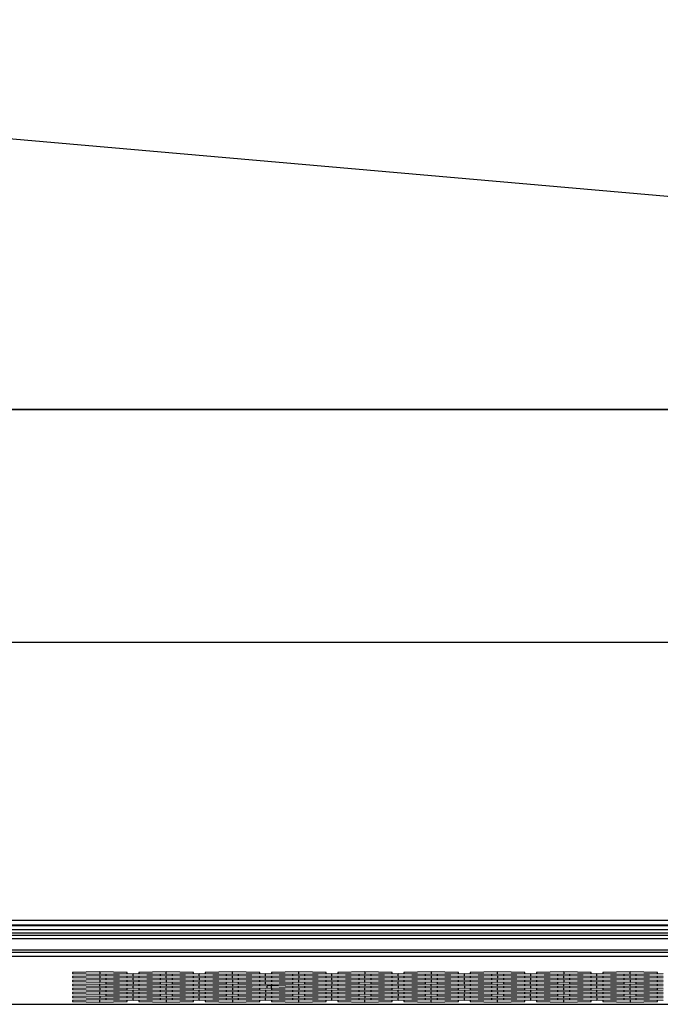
# Model space of a CAD drawing. Header units: millimetres. Extents: x -380.3 to -282.2, y 219.2 to 245.7.
# Tile 35 of 44: x -316.2 to -310.7, y 228.7 to 237.1. Entities that reach past the tile are written whole.
import ezdxf

# ---------------------------------------------------------------- set-up
doc = ezdxf.new("R2010")
doc.units = ezdxf.units.MM

# ---------------------------------------------------------------- blocks, each defined once
blk = doc.blocks.new('Rohrbuegel-kurz_1', base_point=(-4943.71, 3476.23))
at = {"color": 7, "linetype": 'Continuous'}
for p, q in [((-4943.71, 3506.19), (-4326.28, 3506.19)), ((-4943.71, 3476.26), (-4326.27, 3476.36))]:
    blk.add_line(p, q, dxfattribs=at)
blk = doc.blocks.new('Tragblech', base_point=(-4943.63, 3506.23))
at = {"color": 7, "linetype": 'Continuous'}
for p, q in [((-4918.41, 3556.21), (-4488.19, 3518.55)), ((-4877.63, 3506.23), (-4483.63, 3506.23))]:
    blk.add_line(p, q, dxfattribs=at)
blk = doc.blocks.new('Rohrbuegel-kurz-geschw_', base_point=(-5659.13, 3437.73))
for name, p in [('Tragblech', (-4943.63, 3506.23)), ('Rohrbuegel-kurz_1', (-4943.71, 3476.23))]:
    blk.add_blockref(name, p)
blk = doc.blocks.new('Haltebuegel-kurz', base_point=(-5659.13, 3437.73))
blk.add_blockref('Rohrbuegel-kurz-geschw_', (-5659.13, 3437.73))
blk = doc.blocks.new('Gehaeusedeckel-oben__35', base_point=(-5589.13, 3364.68))
at = {"color": 7, "linetype": 'Continuous'}
for p, q in [((-4366.11, 3435.96), (-5571.14, 3435.96)), ((-4732.63, 3433.98), (-4736.13, 3433.91)), ((-4736.13, 3433.91), (-4736.13, 3433.76)), ((-4732.63, 3433.98), (-4732.63, 3433.69)), ((-4729.13, 3433.91), (-4732.63, 3433.98)), ((-4729.13, 3433.76), (-4729.13, 3433.91)), ((-4724.13, 3433.98), (-4727.63, 3433.91)), ((-4727.63, 3433.91), (-4727.63, 3433.76)), ((-4724.13, 3433.69), (-4724.13, 3433.98)), ((-4720.63, 3433.91), (-4724.13, 3433.98)), ((-4720.63, 3433.76), (-4720.63, 3433.91)), ((-4715.63, 3433.98), (-4719.13, 3433.91)), ((-4719.13, 3433.91), (-4719.13, 3433.76)), ((-4712.13, 3433.91), (-4715.63, 3433.98)), ((-4715.63, 3433.69), (-4715.63, 3433.98)), ((-4712.13, 3433.76), (-4712.13, 3433.91)), ((-4707.13, 3433.98), (-4710.63, 3433.91)), ((-4710.63, 3433.91), (-4710.63, 3433.76)), ((-4707.13, 3433.69), (-4707.13, 3433.98)), ((-4703.63, 3433.91), (-4707.13, 3433.98)), ((-4703.63, 3433.76), (-4703.63, 3433.91)), ((-4698.63, 3433.98), (-4702.13, 3433.91)), ((-4702.13, 3433.91), (-4702.13, 3433.76)), ((-4698.63, 3433.98), (-4698.63, 3433.69)), ((-4695.13, 3433.91), (-4698.63, 3433.98)), ((-4695.13, 3433.76), (-4695.13, 3433.91)), ((-4690.13, 3433.98), (-4693.63, 3433.91)), ((-4693.63, 3433.91), (-4693.63, 3433.76)), ((-4686.63, 3433.91), (-4690.13, 3433.98)), ((-4690.13, 3433.98), (-4690.13, 3433.69)), ((-4686.63, 3433.76), (-4686.63, 3433.91)), ((-4681.63, 3433.98), (-4685.13, 3433.91)), ((-4685.13, 3433.91), (-4685.13, 3433.76)), ((-4681.63, 3433.69), (-4681.63, 3433.98)), ((-4678.13, 3433.91), (-4681.63, 3433.98)), ((-4678.13, 3433.76), (-4678.13, 3433.91)), ((-4673.13, 3433.98), (-4676.63, 3433.91)), ((-4676.63, 3433.91), (-4676.63, 3433.76)), ((-4673.13, 3433.98), (-4673.13, 3433.69)), ((-4669.63, 3433.91), (-4673.13, 3433.98)), ((-4669.63, 3433.76), (-4669.63, 3433.91)), ((-4664.63, 3433.98), (-4668.13, 3433.91)), ((-4668.13, 3433.91), (-4668.13, 3433.76)), ((-4664.63, 3433.69), (-4664.63, 3433.98)), ((-4661.13, 3433.91), (-4664.63, 3433.98)), ((-4661.13, 3433.76), (-4661.13, 3433.91)), ((-4736.13, 3433.76), (-4732.63, 3433.69)), ((-4732.63, 3433.46), (-4736.13, 3433.39)), ((-4736.13, 3433.39), (-4736.13, 3433.25)), ((-4736.13, 3433.25), (-4732.63, 3433.18)), ((-4732.63, 3432.95), (-4736.13, 3432.88)), ((-4736.13, 3432.88), (-4736.13, 3432.74)), ((-4736.13, 3432.74), (-4732.63, 3432.67)), ((-4732.63, 3433.69), (-4729.13, 3433.76)), ((-4729.13, 3433.39), (-4732.63, 3433.46)), ((-4732.63, 3433.46), (-4732.63, 3433.18)), ((-4732.63, 3433.18), (-4729.13, 3433.25)), ((-4729.13, 3432.88), (-4732.63, 3432.95)), ((-4732.63, 3432.95), (-4732.63, 3432.67)), ((-4732.63, 3432.67), (-4729.13, 3432.74)), ((-4728.38, 3433.72), (-4731.88, 3433.65)), ((-4731.88, 3433.65), (-4731.88, 3433.51)), ((-4731.88, 3433.51), (-4728.38, 3433.44)), ((-4728.38, 3433.21), (-4731.88, 3433.14)), ((-4731.88, 3433.14), (-4731.88, 3432.99)), ((-4731.88, 3432.99), (-4728.38, 3432.92)), ((-4728.38, 3432.69), (-4731.88, 3432.62)), ((-4731.88, 3432.62), (-4731.88, 3432.48)), ((-4729.13, 3433.25), (-4729.13, 3433.39)), ((-4729.13, 3432.74), (-4729.13, 3432.88)), ((-4728.38, 3433.44), (-4728.38, 3433.72)), ((-4724.88, 3433.65), (-4728.38, 3433.72)), ((-4728.38, 3433.44), (-4724.88, 3433.51)), ((-4728.38, 3432.92), (-4728.38, 3433.21)), ((-4724.88, 3433.14), (-4728.38, 3433.21)), ((-4728.38, 3432.92), (-4724.88, 3432.99)), ((-4728.38, 3432.69), (-4728.38, 3432.41)), ((-4724.88, 3432.62), (-4728.38, 3432.69)), ((-4727.63, 3433.76), (-4724.13, 3433.69)), ((-4724.13, 3433.46), (-4727.63, 3433.39)), ((-4727.63, 3433.39), (-4727.63, 3433.25)), ((-4727.63, 3433.25), (-4724.13, 3433.18)), ((-4724.13, 3432.95), (-4727.63, 3432.88)), ((-4727.63, 3432.88), (-4727.63, 3432.74)), ((-4727.63, 3432.74), (-4724.13, 3432.67)), ((-4724.88, 3433.51), (-4724.88, 3433.65)), ((-4724.88, 3432.99), (-4724.88, 3433.14)), ((-4724.88, 3432.48), (-4724.88, 3432.62)), ((-4724.13, 3433.69), (-4720.63, 3433.76)), ((-4720.63, 3433.39), (-4724.13, 3433.46)), ((-4724.13, 3433.18), (-4724.13, 3433.46)), ((-4724.13, 3433.18), (-4720.63, 3433.25)), ((-4724.13, 3432.95), (-4724.13, 3432.67)), ((-4720.63, 3432.88), (-4724.13, 3432.95)), ((-4724.13, 3432.67), (-4720.63, 3432.74)), ((-4719.88, 3433.72), (-4723.38, 3433.65)), ((-4723.38, 3433.65), (-4723.38, 3433.51)), ((-4723.38, 3433.51), (-4719.88, 3433.44)), ((-4719.88, 3433.21), (-4723.38, 3433.13)), ((-4723.38, 3433.13), (-4723.38, 3432.99)), ((-4723.38, 3432.99), (-4719.88, 3432.92)), ((-4719.88, 3432.69), (-4723.38, 3432.62)), ((-4723.38, 3432.62), (-4723.38, 3432.48)), ((-4720.63, 3433.25), (-4720.63, 3433.39)), ((-4720.63, 3432.74), (-4720.63, 3432.88)), ((-4716.38, 3433.65), (-4719.88, 3433.72)), ((-4719.88, 3433.44), (-4719.88, 3433.72)), ((-4719.88, 3433.44), (-4716.38, 3433.51)), ((-4716.38, 3433.13), (-4719.88, 3433.21)), ((-4719.88, 3433.21), (-4719.88, 3432.92)), ((-4719.88, 3432.92), (-4716.38, 3432.99)), ((-4719.88, 3432.41), (-4719.88, 3432.69)), ((-4716.38, 3432.62), (-4719.88, 3432.69)), ((-4719.13, 3433.76), (-4715.63, 3433.69)), ((-4715.63, 3433.46), (-4719.13, 3433.39)), ((-4719.13, 3433.39), (-4719.13, 3433.25)), ((-4719.13, 3433.25), (-4715.63, 3433.18)), ((-4715.63, 3432.95), (-4719.13, 3432.88)), ((-4719.13, 3432.88), (-4719.13, 3432.74)), ((-4719.13, 3432.74), (-4715.63, 3432.67)), ((-4716.38, 3433.51), (-4716.38, 3433.65)), ((-4716.38, 3432.99), (-4716.38, 3433.13)), ((-4716.38, 3432.48), (-4716.38, 3432.62)), ((-4715.63, 3433.69), (-4712.13, 3433.76)), ((-4712.13, 3433.39), (-4715.63, 3433.46)), ((-4715.63, 3433.18), (-4715.63, 3433.46)), ((-4715.63, 3433.18), (-4712.13, 3433.25)), ((-4715.63, 3432.95), (-4715.63, 3432.67)), ((-4712.13, 3432.88), (-4715.63, 3432.95)), ((-4715.63, 3432.67), (-4712.13, 3432.74)), ((-4711.38, 3433.72), (-4714.88, 3433.65)), ((-4714.88, 3433.65), (-4714.88, 3433.51)), ((-4714.88, 3433.51), (-4711.38, 3433.44)), ((-4711.38, 3433.21), (-4714.88, 3433.13)), ((-4714.88, 3433.13), (-4714.88, 3432.99)), ((-4714.88, 3432.99), (-4711.38, 3432.92)), ((-4711.38, 3432.69), (-4714.88, 3432.62)), ((-4714.88, 3432.62), (-4714.88, 3432.48)), ((-4712.13, 3433.25), (-4712.13, 3433.39)), ((-4712.13, 3432.74), (-4712.13, 3432.88)), ((-4707.88, 3433.65), (-4711.38, 3433.72)), ((-4711.38, 3433.44), (-4711.38, 3433.72)), ((-4711.38, 3433.44), (-4707.88, 3433.51)), ((-4711.38, 3432.92), (-4711.38, 3433.21)), ((-4707.88, 3433.13), (-4711.38, 3433.21)), ((-4711.38, 3432.92), (-4707.88, 3432.99)), ((-4707.88, 3432.62), (-4711.38, 3432.69)), ((-4711.38, 3432.41), (-4711.38, 3432.69)), ((-4710.63, 3433.76), (-4707.13, 3433.69)), ((-4707.13, 3433.46), (-4710.63, 3433.39)), ((-4710.63, 3433.39), (-4710.63, 3433.25)), ((-4710.63, 3433.25), (-4707.13, 3433.18)), ((-4707.13, 3432.95), (-4710.63, 3432.88)), ((-4710.63, 3432.88), (-4710.63, 3432.74)), ((-4710.63, 3432.74), (-4707.13, 3432.67)), ((-4707.88, 3433.51), (-4707.88, 3433.65)), ((-4707.88, 3432.99), (-4707.88, 3433.13)), ((-4707.88, 3432.48), (-4707.88, 3432.62)), ((-4707.13, 3433.69), (-4703.63, 3433.76)), ((-4707.13, 3433.46), (-4707.13, 3433.18)), ((-4703.63, 3433.39), (-4707.13, 3433.46)), ((-4707.13, 3433.18), (-4703.63, 3433.25)), ((-4703.63, 3432.88), (-4707.13, 3432.95)), ((-4707.13, 3432.67), (-4707.13, 3432.95)), ((-4707.13, 3432.67), (-4703.63, 3432.74)), ((-4702.88, 3433.72), (-4706.38, 3433.65)), ((-4706.38, 3433.65), (-4706.38, 3433.51)), ((-4706.38, 3433.51), (-4702.88, 3433.44)), ((-4702.88, 3433.21), (-4706.38, 3433.13)), ((-4706.38, 3433.13), (-4706.38, 3432.99)), ((-4706.38, 3432.99), (-4702.88, 3432.92)), ((-4702.88, 3432.69), (-4706.38, 3432.62)), ((-4706.38, 3432.62), (-4706.38, 3432.48)), ((-4703.63, 3433.25), (-4703.63, 3433.39)), ((-4703.63, 3432.74), (-4703.63, 3432.88)), ((-4702.88, 3433.44), (-4702.88, 3433.72)), ((-4699.38, 3433.65), (-4702.88, 3433.72)), ((-4702.88, 3433.44), (-4699.38, 3433.51)), ((-4702.88, 3432.92), (-4702.88, 3433.21)), ((-4699.38, 3433.13), (-4702.88, 3433.21)), ((-4702.88, 3432.92), (-4699.38, 3432.99)), ((-4702.88, 3432.69), (-4702.88, 3432.41)), ((-4699.38, 3432.62), (-4702.88, 3432.69)), ((-4702.13, 3433.76), (-4698.63, 3433.69)), ((-4698.63, 3433.46), (-4702.13, 3433.39)), ((-4702.13, 3433.39), (-4702.13, 3433.25)), ((-4702.13, 3433.25), (-4698.63, 3433.18)), ((-4698.63, 3432.95), (-4702.13, 3432.88)), ((-4702.13, 3432.88), (-4702.13, 3432.74)), ((-4702.13, 3432.74), (-4698.63, 3432.67)), ((-4699.38, 3433.51), (-4699.38, 3433.65)), ((-4699.38, 3432.99), (-4699.38, 3433.13)), ((-4699.38, 3432.48), (-4699.38, 3432.62)), ((-4698.63, 3433.69), (-4695.13, 3433.76)), ((-4698.63, 3433.18), (-4698.63, 3433.46)), ((-4695.13, 3433.39), (-4698.63, 3433.46)), ((-4698.63, 3433.18), (-4695.13, 3433.25)), ((-4698.63, 3432.67), (-4698.63, 3432.95)), ((-4695.13, 3432.88), (-4698.63, 3432.95)), ((-4698.63, 3432.67), (-4695.13, 3432.74)), ((-4694.38, 3433.72), (-4697.88, 3433.65)), ((-4697.88, 3433.65), (-4697.88, 3433.51)), ((-4697.88, 3433.51), (-4694.38, 3433.44)), ((-4694.38, 3433.21), (-4697.88, 3433.13)), ((-4697.88, 3433.13), (-4697.88, 3432.99)), ((-4697.88, 3432.99), (-4694.38, 3432.92)), ((-4694.38, 3432.69), (-4697.88, 3432.62)), ((-4697.88, 3432.62), (-4697.88, 3432.48)), ((-4695.13, 3433.25), (-4695.13, 3433.39)), ((-4695.13, 3432.74), (-4695.13, 3432.88)), ((-4690.88, 3433.65), (-4694.38, 3433.72)), ((-4694.38, 3433.44), (-4694.38, 3433.72)), ((-4694.38, 3433.44), (-4690.88, 3433.51)), ((-4694.38, 3433.21), (-4694.38, 3432.92)), ((-4690.88, 3433.13), (-4694.38, 3433.21)), ((-4694.38, 3432.92), (-4690.88, 3432.99)), ((-4694.38, 3432.41), (-4694.38, 3432.69)), ((-4690.88, 3432.62), (-4694.38, 3432.69)), ((-4693.63, 3433.76), (-4690.13, 3433.69)), ((-4690.13, 3433.46), (-4693.63, 3433.39)), ((-4693.63, 3433.39), (-4693.63, 3433.25)), ((-4693.63, 3433.25), (-4690.13, 3433.18)), ((-4690.13, 3432.95), (-4693.63, 3432.88)), ((-4693.63, 3432.88), (-4693.63, 3432.74)), ((-4693.63, 3432.74), (-4690.13, 3432.67)), ((-4690.88, 3433.51), (-4690.88, 3433.65)), ((-4690.88, 3432.99), (-4690.88, 3433.13)), ((-4690.88, 3432.48), (-4690.88, 3432.62)), ((-4690.13, 3433.69), (-4686.63, 3433.76)), ((-4686.63, 3433.39), (-4690.13, 3433.46)), ((-4690.13, 3433.46), (-4690.13, 3433.18)), ((-4690.13, 3433.18), (-4686.63, 3433.25)), ((-4686.63, 3432.88), (-4690.13, 3432.95)), ((-4690.13, 3432.95), (-4690.13, 3432.67)), ((-4690.13, 3432.67), (-4686.63, 3432.74)), ((-4685.88, 3433.72), (-4689.38, 3433.65)), ((-4689.38, 3433.65), (-4689.38, 3433.51)), ((-4689.38, 3433.51), (-4685.88, 3433.44)), ((-4685.88, 3433.21), (-4689.38, 3433.13)), ((-4689.38, 3433.13), (-4689.38, 3432.99)), ((-4689.38, 3432.99), (-4685.88, 3432.92)), ((-4685.88, 3432.69), (-4689.38, 3432.62)), ((-4689.38, 3432.62), (-4689.38, 3432.48)), ((-4686.63, 3433.25), (-4686.63, 3433.39)), ((-4686.63, 3432.74), (-4686.63, 3432.88)), ((-4685.88, 3433.44), (-4685.88, 3433.72)), ((-4682.38, 3433.65), (-4685.88, 3433.72)), ((-4685.88, 3433.44), (-4682.38, 3433.51)), ((-4682.38, 3433.13), (-4685.88, 3433.21)), ((-4685.88, 3432.92), (-4685.88, 3433.21)), ((-4685.88, 3432.92), (-4682.38, 3432.99)), ((-4682.38, 3432.62), (-4685.88, 3432.69)), ((-4685.88, 3432.41), (-4685.88, 3432.69)), ((-4685.13, 3433.76), (-4681.63, 3433.69)), ((-4681.63, 3433.46), (-4685.13, 3433.39)), ((-4685.13, 3433.39), (-4685.13, 3433.25)), ((-4685.13, 3433.25), (-4681.63, 3433.18)), ((-4681.63, 3432.95), (-4685.13, 3432.88)), ((-4685.13, 3432.88), (-4685.13, 3432.74)), ((-4685.13, 3432.74), (-4681.63, 3432.67)), ((-4682.38, 3433.51), (-4682.38, 3433.65)), ((-4682.38, 3432.99), (-4682.38, 3433.13)), ((-4682.38, 3432.48), (-4682.38, 3432.62)), ((-4681.63, 3433.69), (-4678.13, 3433.76)), ((-4681.63, 3433.46), (-4681.63, 3433.18)), ((-4678.13, 3433.39), (-4681.63, 3433.46)), ((-4681.63, 3433.18), (-4678.13, 3433.25)), ((-4678.13, 3432.88), (-4681.63, 3432.95)), ((-4681.63, 3432.67), (-4681.63, 3432.95)), ((-4681.63, 3432.67), (-4678.13, 3432.74)), ((-4677.38, 3433.72), (-4680.88, 3433.65)), ((-4680.88, 3433.65), (-4680.88, 3433.51)), ((-4680.88, 3433.51), (-4677.38, 3433.44)), ((-4677.38, 3433.21), (-4680.88, 3433.13)), ((-4680.88, 3433.13), (-4680.88, 3432.99)), ((-4680.88, 3432.99), (-4677.38, 3432.92)), ((-4677.38, 3432.69), (-4680.88, 3432.62)), ((-4680.88, 3432.62), (-4680.88, 3432.48)), ((-4678.13, 3433.25), (-4678.13, 3433.39)), ((-4678.13, 3432.74), (-4678.13, 3432.88)), ((-4677.38, 3433.72), (-4677.38, 3433.44)), ((-4673.88, 3433.65), (-4677.38, 3433.72)), ((-4677.38, 3433.44), (-4673.88, 3433.51)), ((-4677.38, 3433.21), (-4677.38, 3432.92)), ((-4673.88, 3433.13), (-4677.38, 3433.21)), ((-4677.38, 3432.92), (-4673.88, 3432.99)), ((-4677.38, 3432.41), (-4677.38, 3432.69)), ((-4673.88, 3432.62), (-4677.38, 3432.69)), ((-4676.63, 3433.76), (-4673.13, 3433.69)), ((-4673.13, 3433.46), (-4676.63, 3433.39)), ((-4676.63, 3433.39), (-4676.63, 3433.25)), ((-4676.63, 3433.25), (-4673.13, 3433.18)), ((-4673.13, 3432.95), (-4676.63, 3432.88)), ((-4676.63, 3432.88), (-4676.63, 3432.74)), ((-4676.63, 3432.74), (-4673.13, 3432.67)), ((-4673.88, 3433.51), (-4673.88, 3433.65)), ((-4673.88, 3432.99), (-4673.88, 3433.13)), ((-4673.88, 3432.48), (-4673.88, 3432.62)), ((-4673.13, 3433.69), (-4669.63, 3433.76)), ((-4669.63, 3433.39), (-4673.13, 3433.46)), ((-4673.13, 3433.18), (-4673.13, 3433.46)), ((-4673.13, 3433.18), (-4669.63, 3433.25)), ((-4673.13, 3432.95), (-4673.13, 3432.67)), ((-4669.63, 3432.88), (-4673.13, 3432.95)), ((-4673.13, 3432.67), (-4669.63, 3432.74)), ((-4668.88, 3433.72), (-4672.38, 3433.65)), ((-4672.38, 3433.65), (-4672.38, 3433.51)), ((-4672.38, 3433.51), (-4668.88, 3433.44)), ((-4668.88, 3433.21), (-4672.38, 3433.13)), ((-4672.38, 3433.13), (-4672.38, 3432.99)), ((-4672.38, 3432.99), (-4668.88, 3432.92)), ((-4668.88, 3432.69), (-4672.38, 3432.62)), ((-4672.38, 3432.62), (-4672.38, 3432.48)), ((-4669.63, 3433.25), (-4669.63, 3433.39)), ((-4669.63, 3432.74), (-4669.63, 3432.88)), ((-4665.38, 3433.65), (-4668.88, 3433.72)), ((-4668.88, 3433.44), (-4668.88, 3433.72)), ((-4668.88, 3433.44), (-4665.38, 3433.51)), ((-4668.88, 3432.92), (-4668.88, 3433.21)), ((-4665.38, 3433.13), (-4668.88, 3433.21)), ((-4668.88, 3432.92), (-4665.38, 3432.99)), ((-4668.88, 3432.41), (-4668.88, 3432.69)), ((-4665.38, 3432.62), (-4668.88, 3432.69)), ((-4668.13, 3433.76), (-4664.63, 3433.69)), ((-4664.63, 3433.46), (-4668.13, 3433.39)), ((-4668.13, 3433.39), (-4668.13, 3433.25)), ((-4668.13, 3433.25), (-4664.63, 3433.18)), ((-4664.63, 3432.95), (-4668.13, 3432.88)), ((-4668.13, 3432.88), (-4668.13, 3432.74)), ((-4668.13, 3432.74), (-4664.63, 3432.67)), ((-4665.38, 3433.51), (-4665.38, 3433.65)), ((-4665.38, 3432.99), (-4665.38, 3433.13)), ((-4665.38, 3432.48), (-4665.38, 3432.62)), ((-4664.63, 3433.69), (-4661.13, 3433.76)), ((-4661.13, 3433.39), (-4664.63, 3433.46)), ((-4664.63, 3433.18), (-4664.63, 3433.46)), ((-4664.63, 3433.18), (-4661.13, 3433.25)), ((-4661.13, 3432.88), (-4664.63, 3432.95)), ((-4664.63, 3432.95), (-4664.63, 3432.67)), ((-4664.63, 3432.67), (-4661.13, 3432.74)), ((-4660.38, 3433.72), (-4663.88, 3433.65)), ((-4663.88, 3433.65), (-4663.88, 3433.51)), ((-4663.88, 3433.51), (-4660.38, 3433.44)), ((-4660.38, 3433.21), (-4663.88, 3433.13)), ((-4663.88, 3433.13), (-4663.88, 3432.99)), ((-4663.88, 3432.99), (-4660.38, 3432.92)), ((-4660.38, 3432.69), (-4663.88, 3432.62)), ((-4663.88, 3432.62), (-4663.88, 3432.48)), ((-4661.13, 3433.25), (-4661.13, 3433.39)), ((-4661.13, 3432.74), (-4661.13, 3432.88)), ((-4732.63, 3432.43), (-4736.13, 3432.36)), ((-4736.13, 3432.36), (-4736.13, 3432.22)), ((-4736.13, 3432.22), (-4732.63, 3432.15)), ((-4732.63, 3431.92), (-4736.13, 3431.85)), ((-4736.13, 3431.85), (-4736.13, 3431.71)), ((-4736.13, 3431.71), (-4732.63, 3431.64)), ((-4732.63, 3431.41), (-4736.13, 3431.34)), ((-4736.13, 3431.34), (-4736.13, 3431.2)), ((-4729.13, 3432.36), (-4732.63, 3432.43)), ((-4732.63, 3432.15), (-4732.63, 3432.43)), ((-4732.63, 3432.15), (-4729.13, 3432.22)), ((-4729.13, 3431.85), (-4732.63, 3431.92)), ((-4732.63, 3431.92), (-4732.63, 3431.64)), ((-4732.63, 3431.64), (-4729.13, 3431.71)), ((-4729.13, 3431.34), (-4732.63, 3431.41)), ((-4732.63, 3431.13), (-4732.63, 3431.41)), ((-4731.88, 3432.48), (-4728.38, 3432.41)), ((-4728.38, 3432.18), (-4731.88, 3432.11)), ((-4731.88, 3432.11), (-4731.88, 3431.97)), ((-4731.88, 3431.97), (-4728.38, 3431.9)), ((-4728.38, 3431.66), (-4731.88, 3431.59)), ((-4731.88, 3431.59), (-4731.88, 3431.45)), ((-4731.88, 3431.45), (-4728.38, 3431.38)), ((-4729.13, 3432.22), (-4729.13, 3432.36)), ((-4729.13, 3431.71), (-4729.13, 3431.85)), ((-4729.13, 3431.2), (-4729.13, 3431.34)), ((-4728.38, 3432.41), (-4724.88, 3432.48)), ((-4728.38, 3431.9), (-4728.38, 3432.18)), ((-4724.88, 3432.11), (-4728.38, 3432.18)), ((-4728.38, 3431.9), (-4724.88, 3431.97)), ((-4728.38, 3431.38), (-4728.38, 3431.66)), ((-4724.88, 3431.59), (-4728.38, 3431.66)), ((-4728.38, 3431.38), (-4724.88, 3431.45)), ((-4724.13, 3432.43), (-4727.63, 3432.36)), ((-4727.63, 3432.36), (-4727.63, 3432.22)), ((-4727.63, 3432.22), (-4724.13, 3432.15)), ((-4724.13, 3431.92), (-4727.63, 3431.85)), ((-4727.63, 3431.85), (-4727.63, 3431.71)), ((-4727.63, 3431.71), (-4724.13, 3431.64)), ((-4724.13, 3431.41), (-4727.63, 3431.34)), ((-4727.63, 3431.34), (-4727.63, 3431.2)), ((-4724.88, 3431.97), (-4724.88, 3432.11)), ((-4724.88, 3431.45), (-4724.88, 3431.59)), ((-4724.13, 3432.43), (-4724.13, 3432.15)), ((-4720.63, 3432.36), (-4724.13, 3432.43)), ((-4724.13, 3432.15), (-4720.63, 3432.22)), ((-4724.13, 3431.64), (-4724.13, 3431.92)), ((-4720.63, 3431.85), (-4724.13, 3431.92)), ((-4724.13, 3431.64), (-4720.63, 3431.71)), ((-4724.13, 3431.12), (-4724.13, 3431.41)), ((-4720.63, 3431.34), (-4724.13, 3431.41)), ((-4723.38, 3432.48), (-4719.88, 3432.41)), ((-4719.88, 3432.18), (-4723.38, 3432.11)), ((-4723.38, 3432.11), (-4723.38, 3431.97)), ((-4723.38, 3431.97), (-4719.88, 3431.9)), ((-4719.88, 3431.66), (-4723.38, 3431.59)), ((-4723.38, 3431.59), (-4723.38, 3431.45)), ((-4723.38, 3431.45), (-4719.88, 3431.38)), ((-4720.63, 3432.22), (-4720.63, 3432.36)), ((-4720.63, 3431.71), (-4720.63, 3431.85)), ((-4720.63, 3431.2), (-4720.63, 3431.34)), ((-4719.88, 3432.41), (-4716.38, 3432.48)), ((-4719.88, 3431.9), (-4719.88, 3432.18)), ((-4716.38, 3432.11), (-4719.88, 3432.18)), ((-4719.88, 3431.9), (-4716.38, 3431.97)), ((-4719.88, 3431.38), (-4719.88, 3431.66)), ((-4716.38, 3431.59), (-4719.88, 3431.66)), ((-4719.88, 3431.38), (-4716.38, 3431.45)), ((-4715.63, 3432.43), (-4719.13, 3432.36)), ((-4719.13, 3432.36), (-4719.13, 3432.22)), ((-4719.13, 3432.22), (-4715.63, 3432.15)), ((-4715.63, 3431.92), (-4719.13, 3431.85)), ((-4719.13, 3431.85), (-4719.13, 3431.71)), ((-4719.13, 3431.71), (-4715.63, 3431.64)), ((-4715.63, 3431.41), (-4719.13, 3431.34)), ((-4719.13, 3431.34), (-4719.13, 3431.2)), ((-4716.38, 3431.97), (-4716.38, 3432.11)), ((-4716.38, 3431.45), (-4716.38, 3431.59)), ((-4715.63, 3432.43), (-4715.63, 3432.15)), ((-4712.13, 3432.36), (-4715.63, 3432.43)), ((-4715.63, 3432.15), (-4712.13, 3432.22)), ((-4715.63, 3431.92), (-4715.63, 3431.64)), ((-4712.13, 3431.85), (-4715.63, 3431.92)), ((-4715.63, 3431.64), (-4712.13, 3431.71)), ((-4712.13, 3431.34), (-4715.63, 3431.41)), ((-4715.63, 3431.41), (-4715.63, 3431.12)), ((-4714.88, 3432.48), (-4711.38, 3432.41)), ((-4711.16, 3432.18), (-4714.88, 3432.11)), ((-4714.88, 3432.11), (-4714.88, 3431.97)), ((-4714.88, 3431.97), (-4711.38, 3431.9)), ((-4711.38, 3431.66), (-4714.88, 3431.59)), ((-4714.88, 3431.59), (-4714.88, 3431.45)), ((-4714.88, 3431.45), (-4711.38, 3431.38)), ((-4712.13, 3432.22), (-4712.13, 3432.36)), ((-4712.13, 3431.71), (-4712.13, 3431.85)), ((-4712.13, 3431.2), (-4712.13, 3431.34)), ((-4711.38, 3432.41), (-4707.88, 3432.48)), ((-4711.38, 3431.9), (-4707.88, 3431.97)), ((-4711.38, 3431.66), (-4711.38, 3431.38)), ((-4707.88, 3431.59), (-4711.38, 3431.66)), ((-4711.38, 3431.38), (-4707.88, 3431.45)), ((-4711.16, 3431.9), (-4711.16, 3432.18)), ((-4707.13, 3432.43), (-4710.63, 3432.36)), ((-4710.63, 3432.36), (-4710.63, 3432.22)), ((-4710.63, 3431.85), (-4710.63, 3432.22)), ((-4707.88, 3432.11), (-4710.63, 3432.22)), ((-4710.63, 3432.22), (-4707.13, 3432.15)), ((-4707.13, 3431.92), (-4710.63, 3431.85)), ((-4710.63, 3431.85), (-4710.63, 3431.71)), ((-4710.63, 3431.71), (-4707.13, 3431.64)), ((-4707.13, 3431.41), (-4710.63, 3431.34)), ((-4710.63, 3431.34), (-4710.63, 3431.2)), ((-4707.88, 3431.97), (-4707.88, 3432.11)), ((-4707.88, 3431.45), (-4707.88, 3431.59)), ((-4703.63, 3432.36), (-4707.13, 3432.43)), ((-4707.13, 3432.15), (-4707.13, 3432.43)), ((-4707.13, 3432.15), (-4703.63, 3432.22)), ((-4707.13, 3431.92), (-4707.13, 3431.64)), ((-4703.63, 3431.85), (-4707.13, 3431.92)), ((-4707.13, 3431.64), (-4703.63, 3431.71)), ((-4707.13, 3431.12), (-4707.13, 3431.41)), ((-4703.63, 3431.34), (-4707.13, 3431.41)), ((-4706.38, 3432.48), (-4702.88, 3432.41)), ((-4702.88, 3432.18), (-4706.38, 3432.11)), ((-4706.38, 3432.11), (-4706.38, 3431.97)), ((-4706.38, 3431.97), (-4702.88, 3431.9)), ((-4702.88, 3431.66), (-4706.38, 3431.59)), ((-4706.38, 3431.59), (-4706.38, 3431.45)), ((-4706.38, 3431.45), (-4702.88, 3431.38)), ((-4703.63, 3432.22), (-4703.63, 3432.36)), ((-4703.63, 3431.71), (-4703.63, 3431.85)), ((-4703.63, 3431.2), (-4703.63, 3431.34)), ((-4702.88, 3432.41), (-4699.38, 3432.48)), ((-4702.88, 3431.9), (-4702.88, 3432.18)), ((-4699.38, 3432.11), (-4702.88, 3432.18)), ((-4702.88, 3431.9), (-4699.38, 3431.97)), ((-4702.88, 3431.38), (-4702.88, 3431.66)), ((-4699.38, 3431.59), (-4702.88, 3431.66)), ((-4702.88, 3431.38), (-4699.38, 3431.45)), ((-4698.63, 3432.43), (-4702.13, 3432.36)), ((-4702.13, 3432.36), (-4702.13, 3432.22)), ((-4702.13, 3432.22), (-4698.63, 3432.15)), ((-4698.63, 3431.92), (-4702.13, 3431.85)), ((-4702.13, 3431.85), (-4702.13, 3431.71)), ((-4702.13, 3431.71), (-4698.63, 3431.64)), ((-4698.63, 3431.41), (-4702.13, 3431.34)), ((-4702.13, 3431.34), (-4702.13, 3431.2)), ((-4699.38, 3431.97), (-4699.38, 3432.11)), ((-4699.38, 3431.45), (-4699.38, 3431.59)), ((-4698.63, 3432.43), (-4698.63, 3432.15)), ((-4695.13, 3432.36), (-4698.63, 3432.43)), ((-4698.63, 3432.15), (-4695.13, 3432.22)), ((-4698.63, 3431.64), (-4698.63, 3431.92)), ((-4695.13, 3431.85), (-4698.63, 3431.92)), ((-4698.63, 3431.64), (-4695.13, 3431.71)), ((-4698.63, 3431.12), (-4698.63, 3431.41)), ((-4695.13, 3431.34), (-4698.63, 3431.41)), ((-4697.88, 3432.48), (-4694.38, 3432.41)), ((-4694.38, 3432.18), (-4697.88, 3432.11)), ((-4697.88, 3432.11), (-4697.88, 3431.97)), ((-4697.88, 3431.97), (-4694.38, 3431.9)), ((-4694.38, 3431.66), (-4697.88, 3431.59)), ((-4697.88, 3431.59), (-4697.88, 3431.45)), ((-4697.88, 3431.45), (-4694.38, 3431.38)), ((-4695.13, 3432.22), (-4695.13, 3432.36)), ((-4695.13, 3431.71), (-4695.13, 3431.85)), ((-4695.13, 3431.2), (-4695.13, 3431.34)), ((-4694.38, 3432.41), (-4690.88, 3432.48)), ((-4694.38, 3432.18), (-4694.38, 3431.9)), ((-4690.88, 3432.11), (-4694.38, 3432.18)), ((-4694.38, 3431.9), (-4690.88, 3431.97)), ((-4690.88, 3431.59), (-4694.38, 3431.66)), ((-4694.38, 3431.38), (-4694.38, 3431.66)), ((-4694.38, 3431.38), (-4690.88, 3431.45)), ((-4690.13, 3432.43), (-4693.63, 3432.36)), ((-4693.63, 3432.36), (-4693.63, 3432.22)), ((-4693.63, 3432.22), (-4690.13, 3432.15)), ((-4690.13, 3431.92), (-4693.63, 3431.85)), ((-4693.63, 3431.85), (-4693.63, 3431.71)), ((-4693.63, 3431.71), (-4690.13, 3431.64)), ((-4690.13, 3431.41), (-4693.63, 3431.34)), ((-4693.63, 3431.34), (-4693.63, 3431.2)), ((-4690.88, 3431.97), (-4690.88, 3432.11)), ((-4690.88, 3431.45), (-4690.88, 3431.59)), ((-4686.63, 3432.36), (-4690.13, 3432.43)), ((-4690.13, 3432.15), (-4690.13, 3432.43)), ((-4690.13, 3432.15), (-4686.63, 3432.22)), ((-4690.13, 3431.64), (-4690.13, 3431.92)), ((-4686.63, 3431.85), (-4690.13, 3431.92)), ((-4690.13, 3431.64), (-4686.63, 3431.71)), ((-4690.13, 3431.12), (-4690.13, 3431.41)), ((-4686.63, 3431.34), (-4690.13, 3431.41)), ((-4689.38, 3432.48), (-4685.88, 3432.41)), ((-4685.88, 3432.18), (-4689.38, 3432.11)), ((-4689.38, 3432.11), (-4689.38, 3431.97)), ((-4689.38, 3431.97), (-4685.88, 3431.9)), ((-4685.88, 3431.66), (-4689.38, 3431.59)), ((-4689.38, 3431.59), (-4689.38, 3431.45)), ((-4689.38, 3431.45), (-4685.88, 3431.38)), ((-4686.63, 3432.22), (-4686.63, 3432.36)), ((-4686.63, 3431.71), (-4686.63, 3431.85)), ((-4686.63, 3431.2), (-4686.63, 3431.34)), ((-4685.88, 3432.41), (-4682.38, 3432.48)), ((-4682.38, 3432.11), (-4685.88, 3432.18)), ((-4685.88, 3432.18), (-4685.88, 3431.9)), ((-4685.88, 3431.9), (-4682.38, 3431.97)), ((-4682.38, 3431.59), (-4685.88, 3431.66)), ((-4685.88, 3431.66), (-4685.88, 3431.38)), ((-4685.88, 3431.38), (-4682.38, 3431.45)), ((-4681.63, 3432.43), (-4685.13, 3432.36)), ((-4685.13, 3432.36), (-4685.13, 3432.22)), ((-4685.13, 3432.22), (-4681.63, 3432.15)), ((-4681.63, 3431.92), (-4685.13, 3431.85)), ((-4685.13, 3431.85), (-4685.13, 3431.71)), ((-4685.13, 3431.71), (-4681.63, 3431.64)), ((-4681.63, 3431.41), (-4685.13, 3431.34)), ((-4685.13, 3431.34), (-4685.13, 3431.2)), ((-4682.38, 3431.97), (-4682.38, 3432.11)), ((-4682.38, 3431.45), (-4682.38, 3431.59)), ((-4678.13, 3432.36), (-4681.63, 3432.43)), ((-4681.63, 3432.15), (-4681.63, 3432.43)), ((-4681.63, 3432.15), (-4678.13, 3432.22)), ((-4681.63, 3431.64), (-4681.63, 3431.92)), ((-4678.13, 3431.85), (-4681.63, 3431.92)), ((-4681.63, 3431.64), (-4678.13, 3431.71)), ((-4681.63, 3431.41), (-4681.63, 3431.12)), ((-4678.13, 3431.34), (-4681.63, 3431.41)), ((-4680.88, 3432.48), (-4677.38, 3432.41)), ((-4677.38, 3432.18), (-4680.88, 3432.11)), ((-4680.88, 3432.11), (-4680.88, 3431.97)), ((-4680.88, 3431.97), (-4677.38, 3431.9)), ((-4677.38, 3431.66), (-4680.88, 3431.59)), ((-4680.88, 3431.59), (-4680.88, 3431.45)), ((-4680.88, 3431.45), (-4677.38, 3431.38)), ((-4678.13, 3432.22), (-4678.13, 3432.36)), ((-4678.13, 3431.71), (-4678.13, 3431.85)), ((-4678.13, 3431.2), (-4678.13, 3431.34)), ((-4677.38, 3432.41), (-4673.88, 3432.48)), ((-4677.38, 3432.18), (-4677.38, 3431.9)), ((-4673.88, 3432.11), (-4677.38, 3432.18)), ((-4677.38, 3431.9), (-4673.88, 3431.97)), ((-4677.38, 3431.66), (-4677.38, 3431.38)), ((-4673.88, 3431.59), (-4677.38, 3431.66)), ((-4677.38, 3431.38), (-4673.88, 3431.45)), ((-4673.13, 3432.43), (-4676.63, 3432.36)), ((-4676.63, 3432.36), (-4676.63, 3432.22)), ((-4676.63, 3432.22), (-4673.13, 3432.15)), ((-4673.13, 3431.92), (-4676.63, 3431.85)), ((-4676.63, 3431.85), (-4676.63, 3431.71)), ((-4676.63, 3431.71), (-4673.13, 3431.64)), ((-4673.13, 3431.41), (-4676.63, 3431.34)), ((-4676.63, 3431.34), (-4676.63, 3431.2)), ((-4673.88, 3431.97), (-4673.88, 3432.11)), ((-4673.88, 3431.45), (-4673.88, 3431.59)), ((-4673.13, 3432.15), (-4673.13, 3432.43)), ((-4669.63, 3432.36), (-4673.13, 3432.43)), ((-4673.13, 3432.15), (-4669.63, 3432.22)), ((-4673.13, 3431.64), (-4673.13, 3431.92)), ((-4669.63, 3431.85), (-4673.13, 3431.92)), ((-4673.13, 3431.64), (-4669.63, 3431.71)), ((-4673.13, 3431.41), (-4673.13, 3431.12)), ((-4669.63, 3431.34), (-4673.13, 3431.41)), ((-4672.38, 3432.48), (-4668.88, 3432.41)), ((-4668.88, 3432.18), (-4672.38, 3432.11)), ((-4672.38, 3432.11), (-4672.38, 3431.97)), ((-4672.38, 3431.97), (-4668.88, 3431.9)), ((-4668.88, 3431.66), (-4672.38, 3431.59)), ((-4672.38, 3431.59), (-4672.38, 3431.45)), ((-4672.38, 3431.45), (-4668.88, 3431.38)), ((-4669.63, 3432.22), (-4669.63, 3432.36)), ((-4669.63, 3431.71), (-4669.63, 3431.85)), ((-4669.63, 3431.2), (-4669.63, 3431.34)), ((-4668.88, 3432.41), (-4665.38, 3432.48)), ((-4665.38, 3432.11), (-4668.88, 3432.18)), ((-4668.88, 3431.9), (-4668.88, 3432.18)), ((-4668.88, 3431.9), (-4665.38, 3431.97)), ((-4668.88, 3431.38), (-4668.88, 3431.66)), ((-4665.38, 3431.59), (-4668.88, 3431.66)), ((-4668.88, 3431.38), (-4665.38, 3431.45)), ((-4664.63, 3432.43), (-4668.13, 3432.36)), ((-4668.13, 3432.36), (-4668.13, 3432.22)), ((-4668.13, 3432.22), (-4664.63, 3432.15)), ((-4664.63, 3431.92), (-4668.13, 3431.85)), ((-4668.13, 3431.85), (-4668.13, 3431.71)), ((-4668.13, 3431.71), (-4664.63, 3431.64)), ((-4664.63, 3431.41), (-4668.13, 3431.34)), ((-4668.13, 3431.34), (-4668.13, 3431.2)), ((-4665.38, 3431.97), (-4665.38, 3432.11)), ((-4665.38, 3431.45), (-4665.38, 3431.59)), ((-4664.63, 3432.15), (-4664.63, 3432.43)), ((-4661.13, 3432.36), (-4664.63, 3432.43)), ((-4664.63, 3432.15), (-4661.13, 3432.22)), ((-4664.63, 3431.64), (-4664.63, 3431.92)), ((-4661.13, 3431.85), (-4664.63, 3431.92)), ((-4664.63, 3431.64), (-4661.13, 3431.71)), ((-4661.13, 3431.34), (-4664.63, 3431.41)), ((-4664.63, 3431.12), (-4664.63, 3431.41)), ((-4663.88, 3432.48), (-4660.38, 3432.41)), ((-4660.38, 3432.18), (-4663.88, 3432.11)), ((-4663.88, 3432.11), (-4663.88, 3431.97)), ((-4663.88, 3431.97), (-4660.38, 3431.9)), ((-4660.38, 3431.66), (-4663.88, 3431.59)), ((-4663.88, 3431.59), (-4663.88, 3431.45)), ((-4663.88, 3431.45), (-4660.38, 3431.38)), ((-4661.13, 3432.22), (-4661.13, 3432.36)), ((-4661.13, 3431.71), (-4661.13, 3431.85)), ((-4661.13, 3431.2), (-4661.13, 3431.34)), ((-4736.13, 3431.2), (-4732.63, 3431.13)), ((-4732.63, 3430.89), (-4736.13, 3430.82)), ((-4736.13, 3430.82), (-4736.13, 3430.68)), ((-4736.13, 3430.68), (-4732.63, 3430.61)), ((-4732.63, 3430.38), (-4736.13, 3430.31)), ((-4736.13, 3430.31), (-4736.13, 3430.17)), ((-4736.13, 3430.17), (-4732.63, 3430.1)), ((-4732.63, 3431.13), (-4729.13, 3431.2)), ((-4732.63, 3430.89), (-4732.63, 3430.61)), ((-4729.13, 3430.82), (-4732.63, 3430.89)), ((-4732.63, 3430.61), (-4729.13, 3430.68)), ((-4732.63, 3430.1), (-4732.63, 3430.38)), ((-4729.13, 3430.31), (-4732.63, 3430.38)), ((-4732.63, 3430.1), (-4729.13, 3430.17)), ((-4728.38, 3431.15), (-4731.88, 3431.08)), ((-4731.88, 3431.08), (-4731.88, 3430.94)), ((-4731.88, 3430.94), (-4728.38, 3430.87)), ((-4728.38, 3430.64), (-4731.88, 3430.57)), ((-4731.88, 3430.57), (-4731.88, 3430.43)), ((-4731.88, 3430.43), (-4728.38, 3430.35)), ((-4729.13, 3430.68), (-4729.13, 3430.82)), ((-4729.13, 3430.17), (-4729.13, 3430.31)), ((-4728.38, 3430.87), (-4728.38, 3431.15)), ((-4724.88, 3431.08), (-4728.38, 3431.15)), ((-4728.38, 3430.87), (-4724.88, 3430.94)), ((-4728.38, 3430.35), (-4728.38, 3430.64)), ((-4724.88, 3430.57), (-4728.38, 3430.64)), ((-4728.38, 3430.35), (-4724.88, 3430.43)), ((-4727.63, 3431.2), (-4724.13, 3431.12)), ((-4724.13, 3430.89), (-4727.63, 3430.82)), ((-4727.63, 3430.82), (-4727.63, 3430.68)), ((-4727.63, 3430.68), (-4724.13, 3430.61)), ((-4724.13, 3430.38), (-4727.63, 3430.31)), ((-4727.63, 3430.31), (-4727.63, 3430.17)), ((-4727.63, 3430.17), (-4724.13, 3430.1)), ((-4724.88, 3430.94), (-4724.88, 3431.08)), ((-4724.88, 3430.43), (-4724.88, 3430.57)), ((-4724.13, 3431.12), (-4720.63, 3431.2)), ((-4720.63, 3430.82), (-4724.13, 3430.89)), ((-4724.13, 3430.89), (-4724.13, 3430.61)), ((-4724.13, 3430.61), (-4720.63, 3430.68)), ((-4724.13, 3430.38), (-4724.13, 3430.1)), ((-4720.63, 3430.31), (-4724.13, 3430.38)), ((-4724.13, 3430.1), (-4720.63, 3430.17)), ((-4719.88, 3431.15), (-4723.38, 3431.08)), ((-4723.38, 3431.08), (-4723.38, 3430.94)), ((-4723.38, 3430.94), (-4719.88, 3430.87)), ((-4719.88, 3430.64), (-4723.38, 3430.57)), ((-4723.38, 3430.57), (-4723.38, 3430.43)), ((-4723.38, 3430.43), (-4719.88, 3430.35)), ((-4720.63, 3430.68), (-4720.63, 3430.82)), ((-4720.63, 3430.17), (-4720.63, 3430.31)), ((-4716.38, 3431.08), (-4719.88, 3431.15)), ((-4719.88, 3430.87), (-4719.88, 3431.15)), ((-4719.88, 3430.87), (-4716.38, 3430.94)), ((-4716.38, 3430.57), (-4719.88, 3430.64)), ((-4719.88, 3430.35), (-4719.88, 3430.64)), ((-4719.88, 3430.35), (-4716.38, 3430.43)), ((-4719.13, 3431.2), (-4715.63, 3431.12)), ((-4715.63, 3430.89), (-4719.13, 3430.82)), ((-4719.13, 3430.82), (-4719.13, 3430.68)), ((-4719.13, 3430.68), (-4715.63, 3430.61)), ((-4715.63, 3430.38), (-4719.13, 3430.31)), ((-4719.13, 3430.31), (-4719.13, 3430.17)), ((-4719.13, 3430.17), (-4715.63, 3430.1)), ((-4716.38, 3430.94), (-4716.38, 3431.08)), ((-4716.38, 3430.43), (-4716.38, 3430.57)), ((-4715.63, 3431.12), (-4712.13, 3431.2)), ((-4712.13, 3430.82), (-4715.63, 3430.89)), ((-4715.63, 3430.61), (-4715.63, 3430.89)), ((-4715.63, 3430.61), (-4712.13, 3430.68)), ((-4712.13, 3430.31), (-4715.63, 3430.38)), ((-4715.63, 3430.38), (-4715.63, 3430.1)), ((-4715.63, 3430.1), (-4712.13, 3430.17)), ((-4711.38, 3431.15), (-4714.88, 3431.08)), ((-4714.88, 3431.08), (-4714.88, 3430.94)), ((-4714.88, 3430.94), (-4711.38, 3430.87)), ((-4711.38, 3430.64), (-4714.88, 3430.57)), ((-4714.88, 3430.57), (-4714.88, 3430.42)), ((-4714.88, 3430.42), (-4711.38, 3430.35)), ((-4712.13, 3430.68), (-4712.13, 3430.82)), ((-4712.13, 3430.17), (-4712.13, 3430.31)), ((-4707.88, 3431.08), (-4711.38, 3431.15)), ((-4711.38, 3431.15), (-4711.38, 3430.87)), ((-4711.38, 3430.87), (-4707.88, 3430.94)), ((-4707.88, 3430.57), (-4711.38, 3430.64)), ((-4711.38, 3430.35), (-4711.38, 3430.64)), ((-4711.38, 3430.35), (-4707.88, 3430.42)), ((-4710.63, 3431.2), (-4707.13, 3431.12)), ((-4707.13, 3430.89), (-4710.63, 3430.82)), ((-4710.63, 3430.82), (-4710.63, 3430.68)), ((-4710.63, 3430.68), (-4707.13, 3430.61)), ((-4707.13, 3430.38), (-4710.63, 3430.31)), ((-4710.63, 3430.31), (-4710.63, 3430.17)), ((-4710.63, 3430.17), (-4707.13, 3430.1)), ((-4707.88, 3430.94), (-4707.88, 3431.08)), ((-4707.88, 3430.42), (-4707.88, 3430.57)), ((-4707.13, 3431.12), (-4703.63, 3431.2)), ((-4703.63, 3430.82), (-4707.13, 3430.89)), ((-4707.13, 3430.61), (-4707.13, 3430.89)), ((-4707.13, 3430.61), (-4703.63, 3430.68)), ((-4707.13, 3430.1), (-4707.13, 3430.38)), ((-4703.63, 3430.31), (-4707.13, 3430.38)), ((-4707.13, 3430.1), (-4703.63, 3430.17)), ((-4702.88, 3431.15), (-4706.38, 3431.08)), ((-4706.38, 3431.08), (-4706.38, 3430.94)), ((-4706.38, 3430.94), (-4702.88, 3430.87)), ((-4702.88, 3430.64), (-4706.38, 3430.57)), ((-4706.38, 3430.57), (-4706.38, 3430.42)), ((-4706.38, 3430.42), (-4702.88, 3430.35)), ((-4703.63, 3430.68), (-4703.63, 3430.82)), ((-4703.63, 3430.17), (-4703.63, 3430.31)), ((-4699.38, 3431.08), (-4702.88, 3431.15)), ((-4702.88, 3430.87), (-4702.88, 3431.15)), ((-4702.88, 3430.87), (-4699.38, 3430.94)), ((-4699.38, 3430.57), (-4702.88, 3430.64)), ((-4702.88, 3430.35), (-4702.88, 3430.64)), ((-4702.88, 3430.35), (-4699.38, 3430.42)), ((-4702.13, 3431.2), (-4698.63, 3431.12)), ((-4698.63, 3430.89), (-4702.13, 3430.82)), ((-4702.13, 3430.82), (-4702.13, 3430.68)), ((-4702.13, 3430.68), (-4698.63, 3430.61)), ((-4698.63, 3430.38), (-4702.13, 3430.31)), ((-4702.13, 3430.31), (-4702.13, 3430.17)), ((-4702.13, 3430.17), (-4698.63, 3430.1)), ((-4699.38, 3430.94), (-4699.38, 3431.08)), ((-4699.38, 3430.42), (-4699.38, 3430.57)), ((-4698.63, 3431.12), (-4695.13, 3431.2)), ((-4698.63, 3430.89), (-4698.63, 3430.61)), ((-4695.13, 3430.82), (-4698.63, 3430.89)), ((-4698.63, 3430.61), (-4695.13, 3430.68)), ((-4698.63, 3430.1), (-4698.63, 3430.38)), ((-4695.13, 3430.31), (-4698.63, 3430.38)), ((-4698.63, 3430.1), (-4695.13, 3430.17)), ((-4694.38, 3431.15), (-4697.88, 3431.08)), ((-4697.88, 3431.08), (-4697.88, 3430.94)), ((-4697.88, 3430.94), (-4694.38, 3430.87)), ((-4694.38, 3430.64), (-4697.88, 3430.57)), ((-4697.88, 3430.57), (-4697.88, 3430.42)), ((-4697.88, 3430.42), (-4694.38, 3430.35)), ((-4695.13, 3430.68), (-4695.13, 3430.82)), ((-4695.13, 3430.17), (-4695.13, 3430.31)), ((-4690.88, 3431.08), (-4694.38, 3431.15)), ((-4694.38, 3431.15), (-4694.38, 3430.87)), ((-4694.38, 3430.87), (-4690.88, 3430.94)), ((-4690.88, 3430.57), (-4694.38, 3430.64)), ((-4694.38, 3430.35), (-4694.38, 3430.64)), ((-4694.38, 3430.35), (-4690.88, 3430.42)), ((-4693.63, 3431.2), (-4690.13, 3431.12)), ((-4690.13, 3430.89), (-4693.63, 3430.82)), ((-4693.63, 3430.82), (-4693.63, 3430.68)), ((-4693.63, 3430.68), (-4690.13, 3430.61)), ((-4690.13, 3430.38), (-4693.63, 3430.31)), ((-4693.63, 3430.31), (-4693.63, 3430.17)), ((-4693.63, 3430.17), (-4690.13, 3430.1)), ((-4690.88, 3430.94), (-4690.88, 3431.08)), ((-4690.88, 3430.42), (-4690.88, 3430.57)), ((-4690.13, 3431.12), (-4686.63, 3431.2)), ((-4690.13, 3430.61), (-4690.13, 3430.89)), ((-4686.63, 3430.82), (-4690.13, 3430.89)), ((-4690.13, 3430.61), (-4686.63, 3430.68)), ((-4690.13, 3430.1), (-4690.13, 3430.38)), ((-4686.63, 3430.31), (-4690.13, 3430.38)), ((-4690.13, 3430.1), (-4686.63, 3430.17)), ((-4685.88, 3431.15), (-4689.38, 3431.08)), ((-4689.38, 3431.08), (-4689.38, 3430.94)), ((-4689.38, 3430.94), (-4685.88, 3430.87)), ((-4685.88, 3430.64), (-4689.38, 3430.57)), ((-4689.38, 3430.57), (-4689.38, 3430.42)), ((-4689.38, 3430.42), (-4685.88, 3430.35)), ((-4686.63, 3430.68), (-4686.63, 3430.82)), ((-4686.63, 3430.17), (-4686.63, 3430.31)), ((-4685.88, 3430.87), (-4685.88, 3431.15)), ((-4682.38, 3431.08), (-4685.88, 3431.15)), ((-4685.88, 3430.87), (-4682.38, 3430.94)), ((-4682.38, 3430.57), (-4685.88, 3430.64)), ((-4685.88, 3430.35), (-4685.88, 3430.64)), ((-4685.88, 3430.35), (-4682.38, 3430.42)), ((-4685.13, 3431.2), (-4681.63, 3431.12)), ((-4681.63, 3430.89), (-4685.13, 3430.82)), ((-4685.13, 3430.82), (-4685.13, 3430.68)), ((-4685.13, 3430.68), (-4681.63, 3430.61)), ((-4681.63, 3430.38), (-4685.13, 3430.31)), ((-4685.13, 3430.31), (-4685.13, 3430.17)), ((-4685.13, 3430.17), (-4681.63, 3430.1)), ((-4682.38, 3430.94), (-4682.38, 3431.08)), ((-4682.38, 3430.42), (-4682.38, 3430.57)), ((-4681.63, 3431.12), (-4678.13, 3431.2)), ((-4678.13, 3430.82), (-4681.63, 3430.89)), ((-4681.63, 3430.61), (-4681.63, 3430.89)), ((-4681.63, 3430.61), (-4678.13, 3430.68)), ((-4678.13, 3430.31), (-4681.63, 3430.38)), ((-4681.63, 3430.1), (-4681.63, 3430.38)), ((-4681.63, 3430.1), (-4678.13, 3430.17)), ((-4677.38, 3431.15), (-4680.88, 3431.08)), ((-4680.88, 3431.08), (-4680.88, 3430.94)), ((-4680.88, 3430.94), (-4677.38, 3430.87)), ((-4677.38, 3430.64), (-4680.88, 3430.57)), ((-4680.88, 3430.57), (-4680.88, 3430.42)), ((-4680.88, 3430.42), (-4677.38, 3430.35)), ((-4678.13, 3430.68), (-4678.13, 3430.82)), ((-4678.13, 3430.17), (-4678.13, 3430.31)), ((-4677.38, 3430.87), (-4677.38, 3431.15)), ((-4673.88, 3431.08), (-4677.38, 3431.15)), ((-4677.38, 3430.87), (-4673.88, 3430.94)), ((-4677.38, 3430.64), (-4677.38, 3430.35)), ((-4673.88, 3430.57), (-4677.38, 3430.64)), ((-4677.38, 3430.35), (-4673.88, 3430.42)), ((-4676.63, 3431.2), (-4673.13, 3431.12)), ((-4673.13, 3430.89), (-4676.63, 3430.82)), ((-4676.63, 3430.82), (-4676.63, 3430.68)), ((-4676.63, 3430.68), (-4673.13, 3430.61)), ((-4673.13, 3430.38), (-4676.63, 3430.31)), ((-4676.63, 3430.31), (-4676.63, 3430.17)), ((-4676.63, 3430.17), (-4673.13, 3430.1)), ((-4673.88, 3430.94), (-4673.88, 3431.08)), ((-4673.88, 3430.42), (-4673.88, 3430.57)), ((-4673.13, 3431.12), (-4669.63, 3431.2)), ((-4669.63, 3430.82), (-4673.13, 3430.89)), ((-4673.13, 3430.61), (-4673.13, 3430.89)), ((-4673.13, 3430.61), (-4669.63, 3430.68)), ((-4669.63, 3430.31), (-4673.13, 3430.38)), ((-4673.13, 3430.1), (-4673.13, 3430.38)), ((-4673.13, 3430.1), (-4669.63, 3430.17)), ((-4668.88, 3431.15), (-4672.38, 3431.08)), ((-4672.38, 3431.08), (-4672.38, 3430.94)), ((-4672.38, 3430.94), (-4668.88, 3430.87)), ((-4668.88, 3430.64), (-4672.38, 3430.57)), ((-4672.38, 3430.57), (-4672.38, 3430.42)), ((-4672.38, 3430.42), (-4668.88, 3430.35)), ((-4669.63, 3430.68), (-4669.63, 3430.82)), ((-4669.63, 3430.17), (-4669.63, 3430.31)), ((-4665.38, 3431.08), (-4668.88, 3431.15)), ((-4668.88, 3430.87), (-4668.88, 3431.15)), ((-4668.88, 3430.87), (-4665.38, 3430.94)), ((-4665.38, 3430.57), (-4668.88, 3430.64)), ((-4668.88, 3430.64), (-4668.88, 3430.35)), ((-4668.88, 3430.35), (-4665.38, 3430.42)), ((-4668.13, 3431.2), (-4664.63, 3431.12)), ((-4664.63, 3430.89), (-4668.13, 3430.82)), ((-4668.13, 3430.82), (-4668.13, 3430.68)), ((-4668.13, 3430.68), (-4664.63, 3430.61)), ((-4664.63, 3430.38), (-4668.13, 3430.31)), ((-4668.13, 3430.31), (-4668.13, 3430.17)), ((-4668.13, 3430.17), (-4664.63, 3430.1)), ((-4665.38, 3430.94), (-4665.38, 3431.08)), ((-4665.38, 3430.42), (-4665.38, 3430.57)), ((-4664.63, 3431.12), (-4661.13, 3431.2)), ((-4661.13, 3430.82), (-4664.63, 3430.89)), ((-4664.63, 3430.61), (-4664.63, 3430.89)), ((-4664.63, 3430.61), (-4661.13, 3430.68)), ((-4664.63, 3430.38), (-4664.63, 3430.1)), ((-4661.13, 3430.31), (-4664.63, 3430.38)), ((-4664.63, 3430.1), (-4661.13, 3430.17)), ((-4660.38, 3431.15), (-4663.88, 3431.08)), ((-4663.88, 3431.08), (-4663.88, 3430.94)), ((-4663.88, 3430.94), (-4660.38, 3430.87)), ((-4660.38, 3430.64), (-4663.88, 3430.57)), ((-4663.88, 3430.57), (-4663.88, 3430.42)), ((-4663.88, 3430.42), (-4660.38, 3430.35)), ((-4661.13, 3430.68), (-4661.13, 3430.82)), ((-4661.13, 3430.17), (-4661.13, 3430.31))]:
    blk.add_line(p, q, dxfattribs=at)
at = {"color": 1, "linetype": 'Continuous'}
for p, q in [((-4366.11, 3435.96), (-5571.14, 3435.96)), ((-4358.22, 3429.82), (-4879.55, 3429.82)), ((-4358.22, 3429.82), (-4879.55, 3429.82))]:
    blk.add_line(p, q, dxfattribs=at)
at = {"color": 7, "linetype": 'Continuous'}
blk.add_spline([(-4710.63, 3432.22), (-4710.91, 3432.19), (-4711.16, 3432.18)], degree=3, dxfattribs=at)
blk = doc.blocks.new('Fuehrung__40', base_point=(-5570.02, 3436.53))
at = {"color": 7, "linetype": 'Continuous'}
blk.add_line((-4962.03, 3440.62), (-4403.13, 3440.62), dxfattribs=at)
at = {"color": 1, "linetype": 'Continuous'}
for p, q in [((-4403.13, 3439.98), (-5534.13, 3439.98)), ((-5534.13, 3438.26), (-4403.13, 3438.26)), ((-5570.02, 3436.53), (-4367.23, 3436.53)), ((-5565.99, 3436.8), (-4371.27, 3436.8))]:
    blk.add_line(p, q, dxfattribs=at)
blk = doc.blocks.new('Dekorleiste_1__42', base_point=(-5534.13, 3438.64))
at = {"color": 7, "linetype": 'Continuous'}
for p, q in [((-5534.13, 3439.93), (-4403.13, 3439.93)), ((-4403.13, 3438.64), (-5534.13, 3438.64))]:
    blk.add_line(p, q, dxfattribs=at)
at = {"color": 1, "linetype": 'Continuous'}
for p, q in [((-5534.13, 3439.44), (-4403.13, 3439.44)), ((-5534.13, 3439.01), (-4403.13, 3439.01)), ((-4403.13, 3438.64), (-5534.13, 3438.64))]:
    blk.add_line(p, q, dxfattribs=at)
blk = doc.blocks.new('Rückdeckel-kpl___46', base_point=(-5619.99, 3364.68))
for name, p in [('Fuehrung__40', (-5570.02, 3436.53)), ('Dekorleiste_1__42', (-5534.13, 3438.64)), ('Gehaeusedeckel-oben__35', (-5589.13, 3364.68))]:
    blk.add_blockref(name, p)
blk = doc.blocks.new('S360-C__137', base_point=(-5703.85, 3287.63))
for name, p in [('Haltebuegel-kurz', (-5659.13, 3437.73)), ('Rückdeckel-kpl___46', (-5619.99, 3364.68))]:
    blk.add_blockref(name, p)
blk = doc.blocks.new('MB-obenB', base_point=(-4995, 3375))
blk.add_blockref('S360-C__137', (-5703.85, 3287.63))

msp = doc.modelspace()

# ---------------------------------------------------------------- block references
at = {"xscale": 0.06666666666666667, "yscale": 0.06666666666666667, "zscale": 0.06666666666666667}
msp.add_blockref('MB-obenB', (-333, 225), dxfattribs=at)

doc.saveas('drawing.dxf')
